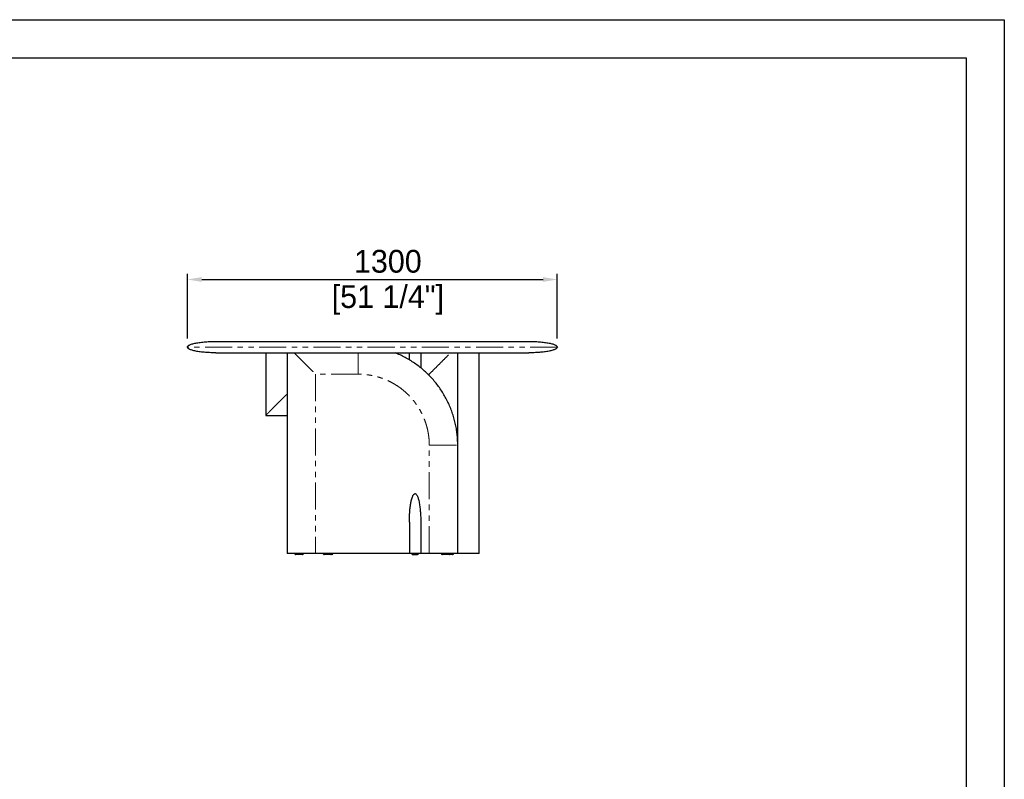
# Model space of a CAD drawing. Header units: millimetres. Extents: x -2064 to 15610, y -1415 to 32635.
# Tile 59 of 67: x 10786 to 14246, y 23012 to 25682. Entities that reach past the tile are written whole.
import ezdxf

# ---------------------------------------------------------------- set-up
doc = ezdxf.new("R2010")
doc.units = ezdxf.units.MM
doc.header["$LTSCALE"] = 15
doc.header["$PDSIZE"] = -1
doc.linetypes.add('SLD-Phantom', pattern=[12.7, 6.35, -1.27, 1.27, -1.27, 1.27, -1.27])
doc.linetypes.add('SLD-Solid', pattern=[0])
doc.layers.get('Defpoints').update_dxf_attribs({"color": 124})
doc.layers.add('QUOTE', color=8, linetype='Continuous')
doc.styles.get("Standard").update_dxf_attribs({"font": 'GOTHIC.TTF'})
doc.dimstyles.new('PRODOTTI', dxfattribs={"dimtxt": 80, "dimasz": 50, "dimexe": 20, "dimexo": 30, "dimgap": 20, "dimtad": 1, "dimdec": 1, "dimzin": 12, "dimtxsty": 'Standard', "dimcen": 4, "dimclrd": 252, "dimclre": 252, "dimclrt": 252, "dimadec": 0, "dimazin": 3, "dimtfac": 1, "dimtdec": 1, "dimtmove": 0, "dimatfit": 3, "dimfxl": 1, "dimtfillclr": 134, "dimarcsym": 0})

# ---------------------------------------------------------------- blocks, each defined once
blk = doc.blocks.new('*D31')
at = {"layer": 'Defpoints', "color": 0, "transparency": 16777216}
for p in [(12675.4, 24768.4), (11375.4, 24530.8), (12675.4, 24530.8)]:
    blk.add_point(p, dxfattribs=at)
at = {"layer": 'QUOTE', "color": 252, "lineweight": -2, "transparency": 16777216}
for p, q in [((11375.4, 24560.8), (11375.4, 24788.4)), ((12675.4, 24560.8), (12675.4, 24788.4)), ((11425.4, 24768.4), (12625.4, 24768.4))]:
    blk.add_line(p, q, dxfattribs=at)
at = {"layer": 'QUOTE', "color": 252, "transparency": 16777216}
for points in [[(11425.4, 24776.8), (11425.4, 24760.1), (11375.4, 24768.4)], [(12625.4, 24776.8), (12625.4, 24760.1), (12675.4, 24768.4)]]:
    blk.add_solid(points, dxfattribs=at)
at = {"layer": 'QUOTE', "color": 252, "transparency": 16777216, "char_height": 80, "attachment_point": 2}
for s, insert in [('1300', (12079.8, 24872.5)), ('[51 1/4"]', (12079.8, 24748.4))]:
    blk.add_mtext(s, dxfattribs=dict(at, insert=insert))

msp = doc.modelspace()

# ---------------------------------------------------------------- linework, layer by layer
for p, q in [((11475.417, 24550.831), (12575.417, 24550.831)), ((11475.417, 24510.831), (12575.417, 24510.831))]:
    msp.add_line(p, q)
at = {"color": 7, "linetype": 'SLD-Solid', "lineweight": 25}
for p, q in [((11650.417, 24510.831), (11650.417, 24290.831)), ((11725.417, 24510.831), (11725.417, 23805.831)), ((12155.417, 24485.831), (12155.417, 24510.831)), ((12195.417, 24510.831), (12195.417, 24485.831)), ((12325.417, 24186.006), (12325.417, 24510.831)), ((12400.417, 23805.831), (12400.417, 24510.831)), ((11650.417, 24290.831), (11720.417, 24290.831)), ((11720.417, 24290.831), (11725.417, 24290.71)), ((12325.417, 23805.831), (12325.417, 24185.831)), ((12155.417, 23915.831), (12155.417, 23805.831)), ((12195.417, 23915.831), (12195.417, 23805.831)), ((11825.417, 23805.831), (11725.417, 23805.831)), ((11752.917, 23805.831), (11752.917, 23804.831)), ((11782.917, 23804.831), (11782.917, 23805.831)), ((12155.417, 23805.831), (11825.417, 23805.831)), ((11852.917, 23805.831), (11852.917, 23804.831)), ((11882.917, 23804.831), (11882.917, 23805.831)), ((11886.917, 23804.831), (11886.917, 23805.831)), ((12195.417, 23805.831), (12155.417, 23805.831)), ((12163.917, 23805.831), (12163.917, 23804.831)), ((12166.918, 23801.831), (12183.917, 23801.831)), ((12186.917, 23804.831), (12186.917, 23805.831)), ((12225.417, 23805.831), (12195.417, 23805.831)), ((12267.917, 23805.831), (12267.917, 23804.831)), ((12297.917, 23804.831), (12297.917, 23805.831)), ((12310.417, 23804.831), (12310.417, 23805.831))]:
    msp.add_line(p, q, dxfattribs=at)
at = {"color": 8, "linetype": 'SLD-Phantom', "lineweight": 18}
for p, q in [((11975.417, 24435.831), (11825.417, 24435.831)), ((11825.417, 24435.831), (11825.417, 23805.831)), ((12225.417, 24435.831), (12220.245, 24435.831)), ((12225.417, 24435.831), (12225.417, 24430.659)), ((11725.417, 24365.777), (11720.417, 24360.831)), ((12225.417, 23805.831), (12225.417, 24185.831))]:
    msp.add_line(p, q, dxfattribs=at)
msp.add_lwpolyline([(6907.528, 25546.967), (14111.768, 25546.967), (14111.768, 20544.089), (6907.528, 20544.089)], close=True)
at = {"color": 7, "linetype": 'SLD-Solid', "lineweight": 25}
for centre, start, end in [((11755.917, 23804.831), 179.981129, 270), ((11779.917, 23804.831), 269.999594, 0.028368), ((11855.917, 23804.831), 179.981129, 270), ((11879.917, 23804.831), 269.999594, 0.028368), ((11883.917, 23804.831), 270, 359.968199), ((12166.917, 23804.831), 179.968199, 270), ((12183.917, 23804.831), 269.99999, 359.997765), ((12270.917, 23804.831), 179.981129, 270), ((12294.917, 23804.831), 269.999594, 0.028368), ((12307.417, 23804.831), 269.999594, 0.028368)]:
    msp.add_arc(centre, 3, start, end, dxfattribs=at)
for points, knots in [([(11375.417, 24530.831), (11375.417, 24532.01), (11375.941, 24533.232), (11377.659, 24535.089), (11378.387, 24535.712), (11380.167, 24536.956), (11381.22, 24537.578), (11383.657, 24538.809), (11385.041, 24539.418), (11388.137, 24540.616), (11389.849, 24541.204), (11393.586, 24542.347), (11395.612, 24542.903), (11399.952, 24543.972), (11402.266, 24544.485), (11409.588, 24545.95), (11414.979, 24546.824), (11426.413, 24548.319), (11432.453, 24548.94), (11444.762, 24549.914), (11451.03, 24550.268), (11463.412, 24550.726), (11469.525, 24550.831), (11475.417, 24550.831)], [0, 0, 0, 0, 0.125, 0.125, 0.1875, 0.1875, 0.25, 0.25, 0.3125, 0.3125, 0.375, 0.375, 0.4375, 0.4375, 0.5, 0.5, 0.625, 0.625, 0.75, 0.75, 0.875, 0.875, 1, 1, 1, 1]), ([(12575.417, 24550.831), (12581.31, 24550.831), (12587.423, 24550.726), (12599.804, 24550.268), (12606.072, 24549.914), (12618.381, 24548.94), (12624.421, 24548.319), (12635.855, 24546.824), (12641.246, 24545.95), (12648.569, 24544.485), (12650.883, 24543.972), (12655.222, 24542.903), (12657.248, 24542.347), (12660.985, 24541.204), (12662.697, 24540.616), (12665.793, 24539.418), (12667.178, 24538.809), (12669.614, 24537.578), (12670.667, 24536.956), (12672.447, 24535.712), (12673.175, 24535.089), (12674.893, 24533.232), (12675.417, 24532.01), (12675.417, 24530.831)], [0, 0, 0, 0, 0.125, 0.125, 0.25, 0.25, 0.375, 0.375, 0.5, 0.5, 0.5625, 0.5625, 0.625, 0.625, 0.6875, 0.6875, 0.75, 0.75, 0.8125, 0.8125, 0.875, 0.875, 1, 1, 1, 1]), ([(11475.417, 24510.831), (11469.525, 24510.831), (11463.412, 24510.936), (11451.03, 24511.394), (11444.762, 24511.748), (11432.453, 24512.723), (11426.413, 24513.344), (11414.979, 24514.839), (11409.588, 24515.713), (11402.266, 24517.177), (11399.952, 24517.691), (11395.612, 24518.76), (11393.586, 24519.315), (11389.849, 24520.459), (11388.137, 24521.046), (11385.041, 24522.244), (11383.657, 24522.854), (11381.22, 24524.085), (11380.167, 24524.706), (11378.387, 24525.95), (11377.659, 24526.573), (11375.941, 24528.43), (11375.417, 24529.653), (11375.417, 24530.831)], [0, 0, 0, 0, 0.125, 0.125, 0.25, 0.25, 0.375, 0.375, 0.5, 0.5, 0.5625, 0.5625, 0.625, 0.625, 0.6875, 0.6875, 0.75, 0.75, 0.8125, 0.8125, 0.875, 0.875, 1, 1, 1, 1]), ([(12325.417, 24185.831), (12325.31, 24192.377), (12325.095, 24205.467), (12323.371, 24225.04), (12320.635, 24244.488), (12316.799, 24263.752), (12311.9, 24282.772), (12305.945, 24301.489), (12298.947, 24319.842), (12290.918, 24337.768), (12281.893, 24355.214), (12271.908, 24372.128), (12260.995, 24388.46), (12249.19, 24404.158), (12236.525, 24419.172), (12223.036, 24433.45), (12208.758, 24446.939), (12193.744, 24459.604), (12178.046, 24471.409), (12161.714, 24482.321), (12144.8, 24492.309), (12127.352, 24501.327), (12114.08, 24507.291), (12106.667, 24510.287), (12105.32, 24510.831)], [0, 0, 0, 0, 0.04712703, 0.09424974, 0.14137077, 0.18849069, 0.23560938, 0.28272735, 0.32984717, 0.37696796, 0.42408825, 0.47120962, 0.51833159, 0.56545296, 0.61257325, 0.65969404, 0.70681483, 0.75393511, 0.80105649, 0.84817846, 0.89529983, 0.94242012, 0.98954091, 1, 1, 1, 1]), ([(12675.417, 24530.831), (12675.417, 24529.653), (12674.893, 24528.43), (12673.175, 24526.573), (12672.447, 24525.95), (12670.667, 24524.706), (12669.614, 24524.085), (12667.178, 24522.854), (12665.793, 24522.244), (12662.697, 24521.046), (12660.985, 24520.459), (12657.248, 24519.315), (12655.222, 24518.76), (12650.883, 24517.691), (12648.569, 24517.177), (12641.246, 24515.713), (12635.855, 24514.839), (12624.421, 24513.344), (12618.381, 24512.723), (12606.072, 24511.748), (12599.804, 24511.394), (12587.423, 24510.936), (12581.31, 24510.831), (12575.417, 24510.831)], [0, 0, 0, 0, 0.125, 0.125, 0.1875, 0.1875, 0.25, 0.25, 0.3125, 0.3125, 0.375, 0.375, 0.4375, 0.4375, 0.5, 0.5, 0.625, 0.625, 0.75, 0.75, 0.875, 0.875, 1, 1, 1, 1]), ([(12195.417, 24485.831), (12195.417, 24477.458), (12195.417, 24468.156), (12195.417, 24458.88), (12195.417, 24457.953)], [0, 0, 0, 0, 0.90004177, 1, 1, 1, 1]), ([(12155.417, 23915.831), (12155.417, 23915.864), (12155.417, 23921.36), (12155.598, 23932.321), (12156.422, 23948.679), (12157.872, 23964.999), (12159.953, 23980.236), (12162.387, 23992.209), (12164.79, 24000.913), (12166.795, 24006.327), (12168.66, 24010.049), (12169.993, 24012.149), (12171.252, 24013.724), (12172.637, 24014.963), (12174.148, 24015.715), (12175.027, 24015.796), (12175.417, 24015.831)], [0, 0, 0, 0, 0.00097243, 0.16031598, 0.31975195, 0.47843147, 0.63729301, 0.76621876, 0.83111161, 0.89594849, 0.92926453, 0.94617154, 0.9630535, 0.98193674, 0.99198291, 1, 1, 1, 1]), ([(12175.417, 24015.831), (12175.807, 24015.796), (12176.686, 24015.715), (12178.197, 24014.963), (12180.073, 24013.283), (12181.889, 24010.608), (12183.633, 24007.15), (12185.127, 24003.381), (12186.881, 23998.029), (12188.622, 23991.266), (12190.815, 23980.392), (12192.769, 23966.731), (12194.322, 23950.061), (12195.218, 23933.123), (12195.417, 23921.63), (12195.417, 23915.864), (12195.417, 23915.831)], [0, 0, 0, 0, 0.0080173, 0.01806373, 0.03694745, 0.07010855, 0.10401718, 0.14405637, 0.18420452, 0.26427119, 0.34449375, 0.50461262, 0.66470755, 0.83181039, 0.99902755, 1, 1, 1, 1]), ([(11779.917, 23801.831), (11779.871, 23801.831), (11779.752, 23801.831), (11778.639, 23801.831), (11776.924, 23801.831), (11775.037, 23801.831), (11772.978, 23801.831), (11770.568, 23801.831), (11767.287, 23801.831), (11764.168, 23801.831), (11761.417, 23801.831), (11759.237, 23801.831), (11757.405, 23801.831), (11756.145, 23801.831), (11755.993, 23801.831), (11755.917, 23801.831)], [0, 0, 0, 0, 0.05055352, 0.1285051, 0.21043149, 0.27243711, 0.33451783, 0.41817344, 0.50188285, 0.63919789, 0.70627769, 0.77327393, 0.87032711, 0.93501547, 1, 1, 1, 1]), ([(11879.917, 23801.831), (11879.871, 23801.831), (11879.752, 23801.831), (11878.639, 23801.831), (11876.924, 23801.831), (11875.037, 23801.831), (11872.978, 23801.831), (11870.568, 23801.831), (11867.287, 23801.831), (11864.168, 23801.831), (11861.417, 23801.831), (11859.237, 23801.831), (11857.405, 23801.831), (11856.145, 23801.831), (11855.993, 23801.831), (11855.917, 23801.831)], [0, 0, 0, 0, 0.05055352, 0.1285051, 0.21043149, 0.27243711, 0.33451783, 0.41817344, 0.50188285, 0.63919789, 0.70627769, 0.77327393, 0.87032711, 0.93501547, 1, 1, 1, 1]), ([(11883.916, 23801.831), (11883.874, 23801.831), (11883.791, 23801.831), (11883.201, 23801.831), (11882.209, 23801.831), (11880.977, 23801.831), (11880.267, 23801.831)], [0, 0, 0, 0, 0.23273613, 0.46107083, 0.68917115, 1, 1, 1, 1]), ([(12325.417, 23805.831), (12325.388, 23805.831), (12325.327, 23805.831), (12324.648, 23805.831), (12323.509, 23805.831), (12322.202, 23805.831), (12321.219, 23805.831), (12320.107, 23805.831), (12318.864, 23805.831), (12317.492, 23805.831), (12314.972, 23805.831), (12311.009, 23805.831), (12305.746, 23805.831), (12300.387, 23805.831), (12295.106, 23805.831), (12289.647, 23805.831), (12283.825, 23805.831), (12274.332, 23805.831), (12260.954, 23805.831), (12243.494, 23805.831), (12231.543, 23805.831), (12225.417, 23805.831)], [0, 0, 0, 0, 0.01059816, 0.02179452, 0.04819679, 0.05868106, 0.07011749, 0.08255763, 0.09604148, 0.11060046, 0.12625954, 0.17486451, 0.23113559, 0.2828736, 0.33240925, 0.38519767, 0.44127557, 0.50067356, 0.65869074, 0.82504148, 1, 1, 1, 1]), ([(12294.917, 23801.831), (12294.871, 23801.831), (12294.752, 23801.831), (12293.639, 23801.831), (12291.924, 23801.831), (12290.037, 23801.831), (12287.978, 23801.831), (12285.568, 23801.831), (12282.287, 23801.831), (12279.168, 23801.831), (12276.417, 23801.831), (12274.237, 23801.831), (12272.405, 23801.831), (12271.145, 23801.831), (12270.993, 23801.831), (12270.917, 23801.831)], [0, 0, 0, 0, 0.05055352, 0.1285051, 0.21043149, 0.27243711, 0.33451783, 0.41817344, 0.50188285, 0.63919789, 0.70627769, 0.77327393, 0.87032711, 0.93501547, 1, 1, 1, 1]), ([(12307.417, 23801.831), (12307.371, 23801.831), (12307.252, 23801.831), (12306.139, 23801.831), (12304.424, 23801.831), (12302.538, 23801.831), (12300.477, 23801.831), (12298.073, 23801.831), (12296.18, 23801.831), (12295.214, 23801.831), (12295.14, 23801.831)], [0, 0, 0, 0, 0.09934888, 0.25254101, 0.41354452, 0.53539931, 0.65740168, 0.8218035, 0.98631105, 1, 1, 1, 1]), ([(12400.417, 23805.831), (12400.388, 23805.831), (12400.327, 23805.831), (12399.648, 23805.831), (12398.509, 23805.831), (12397.202, 23805.831), (12396.219, 23805.831), (12395.107, 23805.831), (12393.864, 23805.831), (12392.492, 23805.831), (12389.972, 23805.831), (12386.009, 23805.831), (12380.746, 23805.831), (12375.387, 23805.831), (12370.106, 23805.831), (12364.647, 23805.831), (12358.825, 23805.831), (12349.331, 23805.831), (12338.236, 23805.831), (12329.178, 23805.831), (12325.647, 23805.831)], [0, 0, 0, 0, 0.01395107, 0.02868959, 0.06344468, 0.07724583, 0.09230038, 0.10867616, 0.12642586, 0.14559084, 0.16620393, 0.23018593, 0.30425934, 0.37236556, 0.43757268, 0.50706163, 0.58088074, 0.65907031, 0.86707896, 1, 1, 1, 1])]:
    msp.add_open_spline(points, degree=3, knots=knots, dxfattribs=at)
at = {"color": 8, "linetype": 'SLD-Phantom', "lineweight": 18}
for points, knots in [([(12675.417, 24530.831), (12675.417, 24530.831), (12671.227, 24530.831), (12654.628, 24530.831), (12642.219, 24530.831), (12609.658, 24530.831), (12589.508, 24530.831), (12542.237, 24530.831), (12515.118, 24530.831), (12454.954, 24530.831), (12421.91, 24530.831), (12351.165, 24530.831), (12313.465, 24530.831), (12234.857, 24530.831), (12193.951, 24530.831), (12110.501, 24530.831), (12067.959, 24530.831), (11982.875, 24530.831), (11940.333, 24530.831), (11856.883, 24530.831), (11815.977, 24530.831), (11737.369, 24530.831), (11699.669, 24530.831), (11628.924, 24530.831), (11595.88, 24530.831), (11535.716, 24530.831), (11508.597, 24530.831), (11461.327, 24530.831), (11441.176, 24530.831), (11408.615, 24530.831), (11396.206, 24530.831), (11379.607, 24530.831), (11375.417, 24530.831), (11375.417, 24530.831)], [0, 0, 0, 0, 0.0625, 0.0625, 0.125, 0.125, 0.1875, 0.1875, 0.25, 0.25, 0.3125, 0.3125, 0.375, 0.375, 0.4375, 0.4375, 0.5, 0.5, 0.5625, 0.5625, 0.625, 0.625, 0.6875, 0.6875, 0.75, 0.75, 0.8125, 0.8125, 0.875, 0.875, 0.9375, 0.9375, 1, 1, 1, 1]), ([(11750.417, 24510.831), (11752.993, 24508.256), (11760.997, 24500.251), (11774.519, 24486.729), (11791.187, 24470.061), (11808.125, 24453.123), (11819.619, 24441.63), (11825.384, 24435.864), (11825.417, 24435.831)], [0, 0, 0, 0, 0.10385041, 0.32275062, 0.54161812, 0.77006619, 0.99867055, 1, 1, 1, 1]), ([(11975.417, 24435.831), (11975.417, 24439.261), (11975.417, 24446.215), (11975.417, 24456.721), (11975.417, 24467.312), (11975.417, 24477.782), (11975.417, 24487.911), (11975.417, 24497.47), (11975.417, 24505.052), (11975.417, 24509.403), (11975.417, 24510.831)], [0, 0, 0, 0, 0.13640609, 0.27650055, 0.41797058, 0.5581435, 0.69411975, 0.82295408, 0.94186817, 1, 1, 1, 1]), ([(12225.417, 24435.831), (12225.45, 24435.864), (12231.216, 24441.63), (12242.709, 24453.123), (12259.647, 24470.061), (12276.315, 24486.729), (12289.837, 24500.251), (12297.841, 24508.256), (12300.417, 24510.831)], [0, 0, 0, 0, 0.00132945, 0.22993381, 0.45838188, 0.67724938, 0.89614959, 1, 1, 1, 1]), ([(12225.417, 24185.831), (12225.314, 24191.278), (12225.108, 24202.171), (12223.437, 24218.463), (12220.775, 24234.637), (12217.056, 24250.603), (12212.311, 24266.27), (12206.552, 24281.57), (12199.805, 24296.46), (12192.082, 24310.895), (12183.418, 24324.813), (12173.876, 24338.143), (12163.495, 24350.802), (12152.32, 24362.734), (12140.389, 24373.909), (12127.73, 24384.29), (12114.399, 24393.832), (12100.482, 24402.496), (12086.047, 24410.219), (12071.156, 24416.965), (12055.857, 24422.725), (12040.19, 24427.47), (12024.223, 24431.189), (12008.05, 24433.851), (11991.757, 24435.522), (11980.864, 24435.728), (11975.417, 24435.831)], [0, 0, 0, 0, 0.04161108, 0.08321987, 0.12500557, 0.16678511, 0.20839023, 0.2500001, 0.29160595, 0.33321287, 0.37500004, 0.41678386, 0.45839078, 0.49999999, 0.54160584, 0.58321276, 0.62499994, 0.66678376, 0.70839068, 0.74999988, 0.79160639, 0.83321151, 0.87499441, 0.91677845, 0.95838724, 1, 1, 1, 1]), ([(11720.417, 24360.831), (11716.661, 24357.075), (11709.146, 24349.56), (11697.625, 24338.039), (11685.857, 24326.271), (11675.132, 24315.546), (11666.603, 24307.017), (11660.849, 24301.263), (11656.977, 24297.391), (11654.127, 24294.541), (11652.209, 24292.624), (11651.005, 24291.419), (11650.487, 24290.901), (11650.435, 24290.849), (11650.417, 24290.831)], [0, 0, 0, 0, 0.15492797, 0.30992189, 0.47589726, 0.64209372, 0.7557571, 0.83322171, 0.88634336, 0.92312062, 0.96091717, 0.97639807, 0.99205326, 1, 1, 1, 1]), ([(12225.417, 24185.831), (12228.847, 24185.831), (12235.801, 24185.831), (12246.307, 24185.831), (12256.898, 24185.831), (12267.368, 24185.831), (12277.497, 24185.831), (12287.057, 24185.831), (12295.525, 24185.831), (12302.804, 24185.831), (12308.857, 24185.831), (12313.992, 24185.831), (12318.171, 24185.831), (12321.388, 24185.831), (12323.679, 24185.831), (12324.892, 24185.831), (12325.356, 24185.831), (12325.397, 24185.831), (12325.417, 24185.831)], [0, 0, 0, 0, 0.09798478, 0.19861904, 0.30024141, 0.40093203, 0.49860806, 0.59115381, 0.67657354, 0.74411178, 0.80398312, 0.85560931, 0.89877697, 0.93369395, 0.9610815, 0.98235956, 0.99145767, 1, 1, 1, 1]), ([(11752.917, 23804.831), (11752.917, 23804.831), (11752.872, 23804.831), (11753.312, 23804.831), (11754.622, 23804.831), (11756.204, 23804.831), (11757.957, 23804.831), (11760.112, 23804.831), (11762.598, 23804.831), (11765.204, 23804.831), (11768.021, 23804.831), (11771.055, 23804.831), (11773.941, 23804.831), (11776.463, 23804.831), (11778.954, 23804.831), (11781.219, 23804.831), (11782.69, 23804.831), (11782.849, 23804.831), (11782.917, 23804.831)], [0, 0, 0, 0, 0.00001795, 0.07530717, 0.14611654, 0.19481179, 0.24487495, 0.30761294, 0.37211314, 0.43473354, 0.49858481, 0.57452878, 0.65267459, 0.71135778, 0.77146851, 0.86357399, 0.94115023, 1, 1, 1, 1]), ([(11852.917, 23804.831), (11852.917, 23804.831), (11852.872, 23804.831), (11853.312, 23804.831), (11854.622, 23804.831), (11856.204, 23804.831), (11857.957, 23804.831), (11860.112, 23804.831), (11862.598, 23804.831), (11865.204, 23804.831), (11868.021, 23804.831), (11871.055, 23804.831), (11873.941, 23804.831), (11876.463, 23804.831), (11878.954, 23804.831), (11881.219, 23804.831), (11882.69, 23804.831), (11882.849, 23804.831), (11882.917, 23804.831)], [0, 0, 0, 0, 0.00001795, 0.07530717, 0.14611654, 0.19481179, 0.24487495, 0.30761294, 0.37211314, 0.43473354, 0.49858481, 0.57452878, 0.65267459, 0.71135778, 0.77146851, 0.86357399, 0.94115023, 1, 1, 1, 1]), ([(11882.899, 23804.831), (11883.156, 23804.831), (11883.932, 23804.831), (11885.005, 23804.831), (11886.078, 23804.831), (11886.711, 23804.831), (11886.977, 23804.831), (11886.907, 23804.831), (11886.901, 23804.831)], [0, 0, 0, 0, 0.09187521, 0.27808826, 0.51013707, 0.74876914, 0.98156582, 1, 1, 1, 1]), ([(12163.933, 23804.831), (12163.962, 23804.831), (12164.029, 23804.831), (12164.762, 23804.831), (12165.933, 23804.831), (12167.344, 23804.831), (12169.068, 23804.831), (12171.49, 23804.831), (12173.889, 23804.831), (12176.208, 23804.831), (12178.512, 23804.831), (12180.912, 23804.831), (12182.677, 23804.831), (12184.095, 23804.831), (12185.315, 23804.831), (12186.246, 23804.831), (12186.757, 23804.831), (12186.986, 23804.831), (12186.914, 23804.831), (12186.912, 23804.831)], [0, 0, 0, 0, 0.06461575, 0.14350057, 0.22523077, 0.27460863, 0.32510728, 0.40835421, 0.48162218, 0.4999408, 0.57522291, 0.6460256, 0.69471625, 0.74477468, 0.80750674, 0.87200086, 0.93461534, 0.99846059, 1, 1, 1, 1]), ([(12267.917, 23804.831), (12268.028, 23804.831), (12268.243, 23804.831), (12269.633, 23804.831), (12271.201, 23804.831), (12272.958, 23804.831), (12275.112, 23804.831), (12277.598, 23804.831), (12280.204, 23804.831), (12283.021, 23804.831), (12286.055, 23804.831), (12288.941, 23804.831), (12291.463, 23804.831), (12293.954, 23804.831), (12296.219, 23804.831), (12297.69, 23804.831), (12297.849, 23804.831), (12297.917, 23804.831)], [0, 0, 0, 0, 0.07529057, 0.14610122, 0.19479734, 0.24486139, 0.30760051, 0.37210187, 0.43472339, 0.49857581, 0.57452115, 0.65266836, 0.7113526, 0.77146441, 0.86357155, 0.94114917, 1, 1, 1, 1]), ([(12297.899, 23804.831), (12298.104, 23804.831), (12299.393, 23804.831), (12301.439, 23804.831), (12303.964, 23804.831), (12306.454, 23804.831), (12308.719, 23804.831), (12310.19, 23804.831), (12310.349, 23804.831), (12310.417, 23804.831)], [0, 0, 0, 0, 0.03341099, 0.21094328, 0.34426024, 0.48082028, 0.69006628, 0.86630461, 1, 1, 1, 1])]:
    msp.add_open_spline(points, degree=3, knots=knots, dxfattribs=at)
at = {"layer": 'Defpoints'}
msp.add_lwpolyline([(6772.964, 25681.531), (14246.332, 25681.531), (14246.332, 20409.525), (6772.964, 20409.525)], close=True, dxfattribs=at)

# ---------------------------------------------------------------- dimensions: what is measured, and where the dimension line sits
at = {"layer": 'QUOTE'}
dim = msp.add_linear_dim(base=(12675.417, 24768.439), p1=(11375.417, 24530.831), p2=(12675.417, 24530.831), dimstyle='PRODOTTI', override={"dimpost": '\\X'}, dxfattribs=at)
dim.commit()
dim.dimension.update_dxf_attribs({"geometry": '*D31', "text_midpoint": (12079.755, 24768.439), "dimtype": 160})

doc.saveas('drawing.dxf')
